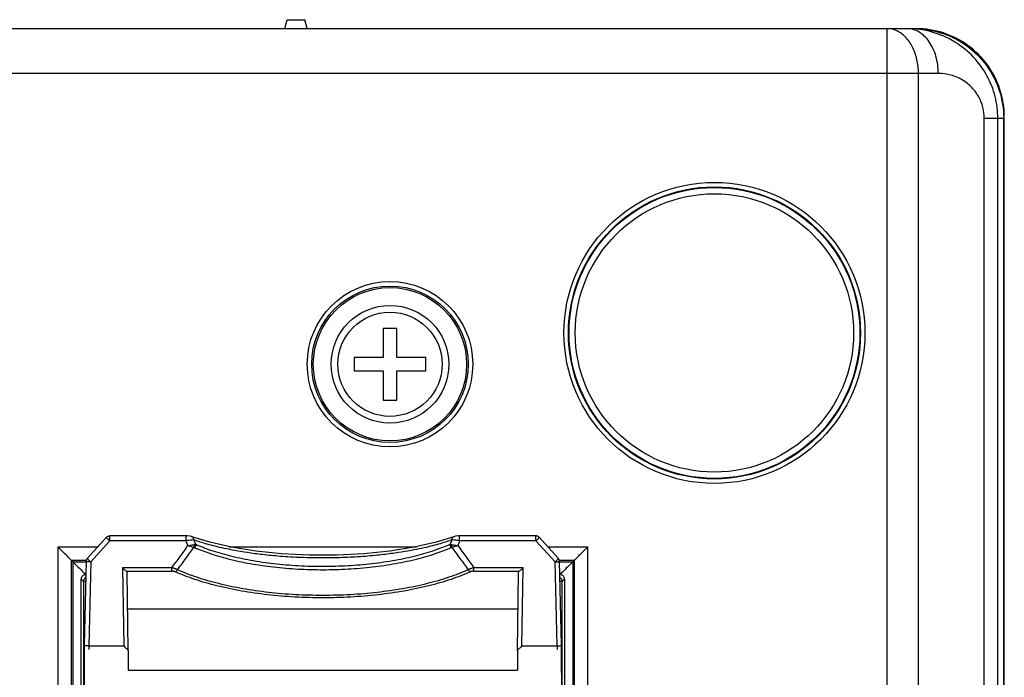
# Model space of a CAD drawing. Header units: inches. Extents: x 0 to 34, y 0 to 22.
# Tile 85 of 86: x 29.356 to 30.456, y 13.35 to 14.085. Entities that reach past the tile are written whole.
import ezdxf

# ---------------------------------------------------------------- set-up
doc = ezdxf.new("R2010")
doc.units = ezdxf.units.IN
doc.header["$LTSCALE"] = 1.87
doc.header["$MEASUREMENT"] = 0
doc.layers.get('0').update_dxf_attribs({"linetype": 'CONTINUOUS'})

msp = doc.modelspace()

# ---------------------------------------------------------------- linework, layer by layer
at = {"color": 7, "linetype": 'CONTINUOUS'}
for p, q in [((29.65172, 14.07466), (29.65422, 14.08466)), ((29.65422, 14.08466), (29.67422, 14.08466)), ((29.67672, 14.07466), (29.67422, 14.08466)), ((23.30858, 14.07466), (30.35703, 14.07466)), ((30.32479, 13.18159), (30.32479, 14.07466)), ((30.32479, 14.02466), (26.76264, 14.02468)), ((30.38185, 14.02466), (30.32479, 14.02466)), ((30.35968, 13.16216), (30.35968, 14.02466)), ((30.43317, 13.97466), (30.45488, 13.97466)), ((30.43317, 13.16216), (30.43317, 13.97466)), ((30.44827, 13.16216), (30.44827, 13.97466)), ((30.45488, 13.16216), (30.45488, 13.97466)), ((30.45557, 13.16327), (30.45557, 13.97616)), ((29.77672, 13.73966), (29.76172, 13.73966)), ((29.76172, 13.73966), (29.76172, 13.70716)), ((29.77672, 13.70716), (29.77672, 13.73966)), ((29.76172, 13.70716), (29.72922, 13.70716)), ((29.72922, 13.70716), (29.72922, 13.69216)), ((29.80922, 13.70716), (29.77672, 13.70716)), ((29.80922, 13.69216), (29.80922, 13.70716)), ((29.72922, 13.69216), (29.76172, 13.69216)), ((29.76172, 13.69216), (29.76172, 13.65966)), ((29.77672, 13.69216), (29.80922, 13.69216)), ((29.77672, 13.65966), (29.77672, 13.69216)), ((29.76172, 13.65966), (29.77672, 13.65966)), ((29.4526, 13.50631), (29.43114, 13.48283)), ((29.45629, 13.50228), (29.43484, 13.4788)), ((29.54137, 13.50793), (29.45629, 13.50793)), ((29.45629, 13.50228), (29.45629, 13.50793)), ((29.54137, 13.50228), (29.45629, 13.50228)), ((29.54137, 13.50228), (29.54137, 13.50793)), ((29.5679, 13.50071), (29.54799, 13.5069)), ((29.54802, 13.50689), (29.54799, 13.5069)), ((29.84042, 13.50689), (29.84045, 13.5069)), ((29.93215, 13.50793), (29.84706, 13.50793)), ((29.84706, 13.50228), (29.84706, 13.50793)), ((29.93215, 13.50228), (29.84706, 13.50228)), ((29.93215, 13.50228), (29.93215, 13.50793)), ((29.9536, 13.4788), (29.93215, 13.50228)), ((29.95729, 13.48283), (29.93584, 13.50631)), ((29.39805, 13.49583), (29.44302, 13.49583)), ((29.39805, 13.49583), (29.39805, 13.30325)), ((29.58946, 13.49583), (29.79899, 13.49583)), ((29.94541, 13.49583), (29.99039, 13.49583)), ((29.99039, 13.29337), (29.99039, 13.49583)), ((29.41304, 13.48083), (29.43003, 13.48083)), ((29.41304, 13.48083), (29.41304, 13.30037)), ((29.41304, 13.48083), (29.41509, 13.47878)), ((29.41509, 13.47878), (29.42982, 13.47878)), ((29.41509, 13.29997), (29.41509, 13.47878)), ((29.42984, 13.47958), (29.42759, 13.38568)), ((29.43484, 13.4788), (29.43259, 13.3849)), ((29.95585, 13.3849), (29.9536, 13.4788)), ((29.9584, 13.48083), (29.97539, 13.48083)), ((29.96084, 13.38568), (29.9586, 13.47958)), ((29.95862, 13.47878), (29.97334, 13.47878)), ((29.97539, 13.48083), (29.97334, 13.47878)), ((29.97334, 13.47878), (29.97334, 13.29559)), ((29.97539, 13.29047), (29.97539, 13.48083)), ((29.52562, 13.47234), (29.4704, 13.47234)), ((29.4704, 13.47234), (29.47174, 13.3849)), ((29.47481, 13.46837), (29.52562, 13.46837)), ((29.47683, 13.37994), (29.47549, 13.46729)), ((29.52562, 13.46837), (29.52562, 13.47234)), ((29.91803, 13.47234), (29.86282, 13.47234)), ((29.86282, 13.46837), (29.86282, 13.47234)), ((29.86282, 13.46837), (29.91362, 13.46837)), ((29.91161, 13.37994), (29.91294, 13.46729)), ((29.91669, 13.3849), (29.91803, 13.47234)), ((29.42435, 13.45953), (29.42435, 13.45966)), ((29.42435, 13.15033), (29.42435, 13.45966)), ((29.42686, 13.45702), (29.42435, 13.45953)), ((29.4293, 13.45702), (29.42686, 13.45702)), ((29.42686, 13.45702), (29.42686, 13.30869)), ((29.42935, 13.46466), (29.42922, 13.46466)), ((29.42947, 13.4644), (29.42922, 13.46466)), ((29.95922, 13.46466), (29.95908, 13.46466)), ((29.96158, 13.45702), (29.95914, 13.45702)), ((29.96408, 13.45953), (29.96158, 13.45702)), ((29.96158, 13.30869), (29.96158, 13.45702)), ((29.96408, 13.45966), (29.96408, 13.15033)), ((29.96408, 13.45953), (29.96408, 13.45966)), ((29.47611, 13.42646), (29.91232, 13.42646)), ((29.42759, 13.38558), (29.42689, 13.19439)), ((29.43259, 13.3849), (29.47174, 13.3849)), ((29.43259, 13.3849), (29.43259, 13.38087)), ((29.47683, 13.37994), (29.47679, 13.35795)), ((29.91161, 13.37994), (29.91164, 13.35795)), ((29.91669, 13.3849), (29.95585, 13.3849)), ((29.95585, 13.3849), (29.95585, 13.38087)), ((29.96154, 13.19439), (29.96085, 13.38558)), ((29.47679, 13.35795), (29.91164, 13.35795))]:
    msp.add_line(p, q, dxfattribs=at)
for points in [[(29.54802, 13.50689), (29.54624, 13.5074), (29.54314, 13.50786), (29.54137, 13.50793)], [(29.84045, 13.5069), (29.82065, 13.50074), (29.79631, 13.49522), (29.76921, 13.49092), (29.74008, 13.48798), (29.70969, 13.48649), (29.67889, 13.48648), (29.6485, 13.48797), (29.61936, 13.49091), (29.59225, 13.4952), (29.5679, 13.50071)], [(29.84706, 13.50793), (29.84541, 13.50787), (29.8423, 13.50743), (29.84042, 13.50689)]]:
    msp.add_lwpolyline(points, dxfattribs=at)
for centre, radius in [((30.13172, 13.73466), 0.16816), ((30.13172, 13.73466), 0.16316), ((30.13172, 13.73466), 0.1625), ((30.13172, 13.73466), 0.1555), ((29.76922, 13.69966), 0.09243), ((29.76922, 13.69966), 0.08743), ((29.76922, 13.69966), 0.08566), ((29.76922, 13.69966), 0.06575), ((29.76922, 13.69966), 0.05825)]:
    msp.add_circle(centre, radius, dxfattribs=at)
for points, knots in [([(30.35968, 14.02466), (30.35968, 14.02985), (30.35858, 14.04002), (30.35375, 14.05398), (30.34609, 14.06529), (30.33619, 14.07283), (30.32844, 14.07466), (30.32479, 14.07466)], [0, 0, 0, 0, 0.2325822, 0.4541984, 0.6562773, 0.8362877, 1, 1, 1, 1]), ([(30.44827, 13.97466), (30.44827, 13.98275), (30.44623, 13.99922), (30.43704, 14.02272), (30.4217, 14.04386), (30.40066, 14.06089), (30.3751, 14.07207), (30.35636, 14.07466), (30.34696, 14.07466)], [0, 0, 0, 0, 0.1539657, 0.3120545, 0.4754286, 0.6452805, 0.8211219, 1, 1, 1, 1]), ([(30.38185, 14.02466), (30.38185, 14.0311), (30.38019, 14.04358), (30.3729, 14.05993), (30.36155, 14.07159), (30.35159, 14.07466), (30.34696, 14.07466)], [0, 0, 0, 0, 0.2893144, 0.5573629, 0.7920703, 1, 1, 1, 1]), ([(30.35485, 14.07466), (30.36528, 14.07466), (30.3863, 14.07134), (30.41462, 14.0569), (30.43713, 14.0344), (30.45157, 14.00609), (30.45488, 13.98509), (30.45488, 13.97466)], [0, 0, 0, 0, 0.2000697, 0.4001128, 0.6001128, 0.8000698, 1, 1, 1, 1]), ([(30.45557, 13.97616), (30.45557, 13.98643), (30.4523, 14.00712), (30.43807, 14.035), (30.41591, 14.05717), (30.38801, 14.07139), (30.36731, 14.07466), (30.35703, 14.07466)], [0, 0, 0, 0, 0.1999302, 0.3998872, 0.5998872, 0.7999303, 1, 1, 1, 1]), ([(30.43317, 13.97466), (30.43318, 13.97871), (30.43214, 13.98696), (30.42747, 13.99872), (30.41969, 14.00928), (30.40903, 14.01779), (30.39609, 14.02337), (30.38661, 14.02466), (30.38185, 14.02466)], [0, 0, 0, 0, 0.1531669, 0.3104676, 0.4734757, 0.6435441, 0.8200995, 1, 1, 1, 1]), ([(29.4526, 13.50631), (29.45288, 13.50661), (29.45358, 13.50721), (29.45485, 13.50779), (29.45582, 13.50793), (29.45629, 13.50793)], [0, 0, 0, 0, 0.2982776, 0.6597596, 1, 1, 1, 1]), ([(29.45629, 13.50228), (29.45583, 13.50269), (29.45499, 13.50344), (29.4538, 13.50475), (29.45319, 13.50516), (29.45264, 13.50619), (29.45267, 13.50628)], [0, 0, 0, 0, 0.3512472, 0.665752, 0.9007175, 1, 1, 1, 1]), ([(29.55013, 13.5034), (29.5493, 13.50337), (29.54745, 13.50321), (29.54453, 13.50283), (29.54245, 13.50247), (29.54137, 13.50228)], [0, 0, 0, 0, 0.2815476, 0.6286369, 1, 1, 1, 1]), ([(29.54354, 13.49706), (29.54317, 13.49793), (29.54244, 13.49966), (29.54173, 13.5014), (29.54137, 13.50228)], [0, 0, 0, 0, 0.5000245, 1, 1, 1, 1]), ([(29.54354, 13.49706), (29.54437, 13.49716), (29.54598, 13.49739), (29.54826, 13.49778), (29.54971, 13.49809), (29.55038, 13.49826)], [0, 0, 0, 0, 0.3610555, 0.7002256, 1, 1, 1, 1]), ([(29.55013, 13.5034), (29.5501, 13.50397), (29.5499, 13.50504), (29.54911, 13.50628), (29.54836, 13.50676), (29.54802, 13.50688)], [0, 0, 0, 0, 0.3964027, 0.749429, 1, 1, 1, 1]), ([(29.55038, 13.49826), (29.55042, 13.49789), (29.55043, 13.49716), (29.55031, 13.49608), (29.55013, 13.49538), (29.55002, 13.49505)], [0, 0, 0, 0, 0.3392169, 0.6758481, 1, 1, 1, 1]), ([(29.55213, 13.49847), (29.55179, 13.49929), (29.55112, 13.50093), (29.55046, 13.50258), (29.55013, 13.5034)], [0, 0, 0, 0, 0.5001607, 1, 1, 1, 1]), ([(29.83831, 13.5034), (29.83593, 13.50254), (29.83096, 13.50087), (29.82306, 13.49849), (29.8142, 13.49613), (29.80402, 13.49376), (29.79206, 13.49136), (29.77787, 13.48899), (29.76094, 13.48675), (29.74101, 13.48482), (29.71845, 13.4835), (29.69431, 13.48302), (29.67017, 13.48349), (29.64758, 13.48481), (29.62762, 13.48673), (29.61065, 13.48898), (29.59643, 13.49135), (29.58445, 13.49375), (29.57425, 13.49613), (29.56538, 13.49849), (29.55748, 13.50087), (29.55251, 13.50254), (29.55013, 13.5034)], [0, 0, 0, 0, 0.0259662, 0.0537974, 0.0847022, 0.1199932, 0.161154, 0.2098154, 0.2677077, 0.3363984, 0.4152654, 0.4996552, 0.5840791, 0.6630465, 0.7318764, 0.7898979, 0.8386601, 0.8798977, 0.9152433, 0.9461832, 0.9740323, 1, 1, 1, 1]), ([(29.55038, 13.49826), (29.55068, 13.49833), (29.55125, 13.49844), (29.55184, 13.49847), (29.55213, 13.49847)], [0, 0, 0, 0, 0.517235, 1, 1, 1, 1]), ([(29.55213, 13.49847), (29.55213, 13.49805), (29.55203, 13.4972), (29.55165, 13.49597), (29.55125, 13.4952), (29.55102, 13.49484)], [0, 0, 0, 0, 0.3243454, 0.6614218, 1, 1, 1, 1]), ([(29.55213, 13.49847), (29.55753, 13.49611), (29.56979, 13.49144), (29.59032, 13.48547), (29.61401, 13.48043), (29.63983, 13.4767), (29.66681, 13.47443), (29.6944, 13.47368), (29.72198, 13.47445), (29.74896, 13.47674), (29.77476, 13.48049), (29.79839, 13.48554), (29.8188, 13.4915), (29.83096, 13.49613), (29.83631, 13.49847)], [0, 0, 0, 0, 0.0609319, 0.135458, 0.2208262, 0.3111248, 0.4049598, 0.5006089, 0.5962726, 0.6900694, 0.7803578, 0.8656821, 0.9396365, 1, 1, 1, 1]), ([(29.83831, 13.5034), (29.83798, 13.50258), (29.83732, 13.50093), (29.83665, 13.49929), (29.83631, 13.49847)], [0, 0, 0, 0, 0.4998391, 1, 1, 1, 1]), ([(29.83631, 13.49847), (29.83631, 13.49805), (29.8364, 13.4972), (29.83678, 13.49597), (29.83718, 13.4952), (29.83742, 13.49484)], [0, 0, 0, 0, 0.3243156, 0.6613948, 1, 1, 1, 1]), ([(29.83631, 13.49847), (29.83659, 13.49847), (29.83718, 13.49844), (29.83776, 13.49833), (29.83805, 13.49826)], [0, 0, 0, 0, 0.4828519, 1, 1, 1, 1]), ([(29.83805, 13.49826), (29.83802, 13.49789), (29.838, 13.49716), (29.83812, 13.49608), (29.8383, 13.49538), (29.83842, 13.49505)], [0, 0, 0, 0, 0.339222, 0.6758395, 1, 1, 1, 1]), ([(29.83805, 13.49826), (29.83873, 13.49809), (29.84018, 13.49778), (29.84246, 13.49739), (29.84407, 13.49716), (29.8449, 13.49706)], [0, 0, 0, 0, 0.2997759, 0.6389419, 1, 1, 1, 1]), ([(29.83831, 13.5034), (29.83833, 13.50397), (29.83853, 13.50504), (29.83933, 13.50628), (29.84008, 13.50676), (29.84042, 13.50689)], [0, 0, 0, 0, 0.3962774, 0.7491871, 1, 1, 1, 1]), ([(29.84706, 13.50228), (29.84599, 13.50247), (29.8439, 13.50283), (29.84098, 13.50321), (29.83914, 13.50337), (29.83831, 13.5034)], [0, 0, 0, 0, 0.3713668, 0.7184534, 1, 1, 1, 1]), ([(29.84706, 13.50228), (29.84671, 13.5014), (29.84599, 13.49966), (29.84526, 13.49793), (29.8449, 13.49706)], [0, 0, 0, 0, 0.4999834, 1, 1, 1, 1]), ([(29.93584, 13.50631), (29.93556, 13.50661), (29.93486, 13.50721), (29.93359, 13.50779), (29.93262, 13.50793), (29.93215, 13.50793)], [0, 0, 0, 0, 0.2982776, 0.6597596, 1, 1, 1, 1]), ([(29.93215, 13.50228), (29.93261, 13.50269), (29.93345, 13.50344), (29.93464, 13.50475), (29.93524, 13.50516), (29.9358, 13.50619), (29.93577, 13.50628)], [0, 0, 0, 0, 0.3512472, 0.665752, 0.9007175, 1, 1, 1, 1]), ([(29.41304, 13.48083), (29.41208, 13.48179), (29.40923, 13.48464), (29.40424, 13.48964), (29.40019, 13.49368), (29.39805, 13.49583)], [0, 0, 0, 0, 0.1915901, 0.5701619, 1, 1, 1, 1]), ([(29.52562, 13.47234), (29.52863, 13.47649), (29.5346, 13.48474), (29.54057, 13.49297), (29.54354, 13.49706)], [0, 0, 0, 0, 0.5037294, 1, 1, 1, 1]), ([(29.53193, 13.47002), (29.53497, 13.47422), (29.541, 13.48257), (29.54703, 13.49091), (29.55002, 13.49505)], [0, 0, 0, 0, 0.5037723, 1, 1, 1, 1]), ([(29.54354, 13.49706), (29.54432, 13.49678), (29.54583, 13.49625), (29.54799, 13.49558), (29.54937, 13.4952), (29.55002, 13.49505)], [0, 0, 0, 0, 0.3667081, 0.7057746, 1, 1, 1, 1]), ([(29.55002, 13.49505), (29.55019, 13.49505), (29.55053, 13.49501), (29.55086, 13.4949), (29.55102, 13.49484)], [0, 0, 0, 0, 0.4912585, 1, 1, 1, 1]), ([(29.55102, 13.49484), (29.55646, 13.49245), (29.56882, 13.48775), (29.58951, 13.48173), (29.61338, 13.47666), (29.6394, 13.4729), (29.6666, 13.47061), (29.6944, 13.46985), (29.72219, 13.47063), (29.74938, 13.47294), (29.77539, 13.47672), (29.7992, 13.4818), (29.81978, 13.48781), (29.83203, 13.49248), (29.83742, 13.49484)], [0, 0, 0, 0, 0.0609319, 0.135458, 0.2208261, 0.3111248, 0.4049598, 0.5006089, 0.5962726, 0.6900694, 0.7803579, 0.865682, 0.9396364, 1, 1, 1, 1]), ([(29.83742, 13.49484), (29.83758, 13.4949), (29.83791, 13.49501), (29.83825, 13.49505), (29.83842, 13.49505)], [0, 0, 0, 0, 0.508862, 1, 1, 1, 1]), ([(29.83842, 13.49505), (29.83906, 13.4952), (29.84045, 13.49558), (29.84261, 13.49625), (29.84411, 13.49678), (29.8449, 13.49706)], [0, 0, 0, 0, 0.2942234, 0.6332821, 1, 1, 1, 1]), ([(29.83842, 13.49505), (29.84141, 13.49091), (29.84744, 13.48257), (29.85347, 13.47422), (29.8565, 13.47002)], [0, 0, 0, 0, 0.4962979, 1, 1, 1, 1]), ([(29.8449, 13.49706), (29.84786, 13.49297), (29.85384, 13.48473), (29.85981, 13.47649), (29.86282, 13.47234)], [0, 0, 0, 0, 0.4963419, 1, 1, 1, 1]), ([(29.97539, 13.48083), (29.97635, 13.48179), (29.9792, 13.48464), (29.9842, 13.48964), (29.98824, 13.49368), (29.99039, 13.49583)], [0, 0, 0, 0, 0.1915901, 0.5701619, 1, 1, 1, 1]), ([(29.41509, 13.47878), (29.41605, 13.47783), (29.4189, 13.47498), (29.42361, 13.47027), (29.42736, 13.46652), (29.42922, 13.46466)], [0, 0, 0, 0, 0.2033688, 0.6052149, 1, 1, 1, 1]), ([(29.43484, 13.4788), (29.43419, 13.47882), (29.43303, 13.47887), (29.43139, 13.47904), (29.43052, 13.47922), (29.42983, 13.47943), (29.42984, 13.47958)], [0, 0, 0, 0, 0.3768334, 0.6970878, 0.9132774, 1, 1, 1, 1]), ([(29.42984, 13.47958), (29.42985, 13.47999), (29.42998, 13.48086), (29.43045, 13.48196), (29.43092, 13.48259), (29.43114, 13.48283)], [0, 0, 0, 0, 0.3450948, 0.7262396, 1, 1, 1, 1]), ([(29.43484, 13.4788), (29.43438, 13.47922), (29.43354, 13.47996), (29.43235, 13.48128), (29.43174, 13.48169), (29.43119, 13.48272), (29.43122, 13.48281)], [0, 0, 0, 0, 0.3508353, 0.6657307, 0.9007226, 1, 1, 1, 1]), ([(29.9536, 13.4788), (29.95406, 13.47922), (29.9549, 13.47996), (29.95609, 13.48128), (29.9567, 13.48169), (29.95725, 13.48272), (29.95722, 13.48281)], [0, 0, 0, 0, 0.3508353, 0.6657307, 0.9007226, 1, 1, 1, 1]), ([(29.9536, 13.4788), (29.95424, 13.47882), (29.95541, 13.47887), (29.95704, 13.47904), (29.95792, 13.47922), (29.95861, 13.47943), (29.9586, 13.47958)], [0, 0, 0, 0, 0.3768334, 0.6970878, 0.9132774, 1, 1, 1, 1]), ([(29.9586, 13.47958), (29.95859, 13.47999), (29.95846, 13.48086), (29.95798, 13.48196), (29.95751, 13.48259), (29.95729, 13.48283)], [0, 0, 0, 0, 0.3450955, 0.72624, 1, 1, 1, 1]), ([(29.97334, 13.47878), (29.97239, 13.47783), (29.96954, 13.47498), (29.96483, 13.47027), (29.96108, 13.46652), (29.95922, 13.46466)], [0, 0, 0, 0, 0.2033688, 0.6052149, 1, 1, 1, 1]), ([(29.4704, 13.47234), (29.47094, 13.47182), (29.47197, 13.47083), (29.47344, 13.4695), (29.47437, 13.4687), (29.47481, 13.46837)], [0, 0, 0, 0, 0.3769537, 0.7235612, 1, 1, 1, 1]), ([(29.47481, 13.46837), (29.47495, 13.46827), (29.47518, 13.46806), (29.47543, 13.46769), (29.47549, 13.46742), (29.47549, 13.46729)], [0, 0, 0, 0, 0.3823391, 0.7135211, 1, 1, 1, 1]), ([(29.53193, 13.47002), (29.53173, 13.47012), (29.5313, 13.47033), (29.53064, 13.47062), (29.52994, 13.47091), (29.52919, 13.47119), (29.52839, 13.47148), (29.52753, 13.47177), (29.5266, 13.47206), (29.52595, 13.47225), (29.52562, 13.47234)], [0, 0, 0, 0, 0.1029237, 0.2097988, 0.3220933, 0.4407432, 0.566897, 0.7009403, 0.8449137, 1, 1, 1, 1]), ([(29.52921, 13.46781), (29.52911, 13.46786), (29.52888, 13.46795), (29.52852, 13.46806), (29.52813, 13.46815), (29.52771, 13.46822), (29.52725, 13.46829), (29.52675, 13.46833), (29.5262, 13.46836), (29.52582, 13.46837), (29.52562, 13.46837)], [0, 0, 0, 0, 0.0962089, 0.197854, 0.3065547, 0.423443, 0.5499073, 0.6866311, 0.8360868, 1, 1, 1, 1]), ([(29.52921, 13.46781), (29.52956, 13.46792), (29.53026, 13.46826), (29.53118, 13.46902), (29.5317, 13.46967), (29.53193, 13.47002)], [0, 0, 0, 0, 0.3089142, 0.6442998, 1, 1, 1, 1]), ([(29.85922, 13.46781), (29.85211, 13.46459), (29.83673, 13.45868), (29.81196, 13.45158), (29.78475, 13.44589), (29.75565, 13.44175), (29.72527, 13.43923), (29.69422, 13.43838), (29.66317, 13.43923), (29.63279, 13.44175), (29.60369, 13.44589), (29.57648, 13.45157), (29.5517, 13.45868), (29.53633, 13.46459), (29.52921, 13.46781)], [0, 0, 0, 0, 0.0694699, 0.146189, 0.2289649, 0.316505, 0.4073883, 0.4999891, 0.59259, 0.6834739, 0.7710161, 0.8537969, 0.9305217, 1, 1, 1, 1]), ([(29.8565, 13.47002), (29.8495, 13.46685), (29.83438, 13.46104), (29.81002, 13.45405), (29.78325, 13.44846), (29.75464, 13.44439), (29.72475, 13.44191), (29.69422, 13.44107), (29.66369, 13.4419), (29.6338, 13.44439), (29.60519, 13.44846), (29.57842, 13.45405), (29.55406, 13.46104), (29.53893, 13.46685), (29.53193, 13.47002)], [0, 0, 0, 0, 0.0694856, 0.1462037, 0.228978, 0.3165156, 0.4073959, 0.499993, 0.59259, 0.6834701, 0.7710091, 0.8537873, 0.9305103, 1, 1, 1, 1]), ([(29.86282, 13.47234), (29.86248, 13.47225), (29.86184, 13.47206), (29.86091, 13.47177), (29.86005, 13.47148), (29.85925, 13.47119), (29.8585, 13.47091), (29.8578, 13.47062), (29.85713, 13.47033), (29.85671, 13.47012), (29.8565, 13.47002)], [0, 0, 0, 0, 0.1550864, 0.2990598, 0.4331031, 0.5592569, 0.6779069, 0.7902013, 0.8970764, 1, 1, 1, 1]), ([(29.85922, 13.46781), (29.85887, 13.46792), (29.85817, 13.46826), (29.85725, 13.46902), (29.85674, 13.46967), (29.8565, 13.47002)], [0, 0, 0, 0, 0.3089159, 0.6443016, 1, 1, 1, 1]), ([(29.86282, 13.46837), (29.86262, 13.46837), (29.86223, 13.46836), (29.86169, 13.46833), (29.86118, 13.46829), (29.86072, 13.46822), (29.8603, 13.46815), (29.85991, 13.46806), (29.85955, 13.46795), (29.85933, 13.46786), (29.85922, 13.46781)], [0, 0, 0, 0, 0.1639133, 0.3133691, 0.4500928, 0.5765572, 0.6934455, 0.8021463, 0.9037913, 1, 1, 1, 1]), ([(29.91294, 13.46729), (29.91295, 13.46742), (29.91301, 13.46769), (29.91325, 13.46806), (29.91349, 13.46827), (29.91362, 13.46837)], [0, 0, 0, 0, 0.2864789, 0.6176609, 1, 1, 1, 1]), ([(29.91803, 13.47234), (29.9175, 13.47182), (29.91646, 13.47083), (29.915, 13.4695), (29.91406, 13.4687), (29.91362, 13.46837)], [0, 0, 0, 0, 0.3769537, 0.7235612, 1, 1, 1, 1]), ([(29.42435, 13.45966), (29.42435, 13.45999), (29.42442, 13.4607), (29.42475, 13.46178), (29.42539, 13.46285), (29.42634, 13.46378), (29.42764, 13.46448), (29.42867, 13.46466), (29.42922, 13.46466)], [0, 0, 0, 0, 0.1267805, 0.2776887, 0.4355731, 0.6037857, 0.7887283, 1, 1, 1, 1]), ([(29.42686, 13.45702), (29.42686, 13.45754), (29.42702, 13.45858), (29.42773, 13.45999), (29.42861, 13.46088), (29.42921, 13.46127), (29.42937, 13.46136)], [0, 0, 0, 0, 0.2941568, 0.5927786, 0.8941404, 1, 1, 1, 1]), ([(29.95906, 13.46136), (29.95922, 13.46127), (29.95981, 13.46089), (29.96069, 13.46001), (29.96141, 13.45859), (29.96158, 13.45754), (29.96158, 13.45702)], [0, 0, 0, 0, 0.1034223, 0.4023116, 0.7011814, 1, 1, 1, 1]), ([(29.96408, 13.45966), (29.96408, 13.45998), (29.96402, 13.4607), (29.96368, 13.46178), (29.96305, 13.46285), (29.96209, 13.46378), (29.96079, 13.46448), (29.95976, 13.46466), (29.95922, 13.46466)], [0, 0, 0, 0, 0.1270054, 0.2778747, 0.4357184, 0.6038878, 0.7887827, 1, 1, 1, 1]), ([(29.43259, 13.3849), (29.43194, 13.38492), (29.43078, 13.38497), (29.42914, 13.38514), (29.42827, 13.38532), (29.42758, 13.38553), (29.42759, 13.38568)], [0, 0, 0, 0, 0.3774491, 0.6980468, 0.9140883, 1, 1, 1, 1]), ([(29.47174, 13.3849), (29.47229, 13.38437), (29.47335, 13.38335), (29.47484, 13.382), (29.47579, 13.38119), (29.47623, 13.38087)], [0, 0, 0, 0, 0.3800792, 0.7279936, 1, 1, 1, 1]), ([(29.47683, 13.37995), (29.47682, 13.38006), (29.47677, 13.38029), (29.47655, 13.3806), (29.47635, 13.38078), (29.47623, 13.38087)], [0, 0, 0, 0, 0.2812938, 0.6117015, 1, 1, 1, 1]), ([(29.9122, 13.38087), (29.91209, 13.38078), (29.91188, 13.3806), (29.91166, 13.38029), (29.91161, 13.38006), (29.91161, 13.37995)], [0, 0, 0, 0, 0.3882985, 0.7187062, 1, 1, 1, 1]), ([(29.91669, 13.3849), (29.91615, 13.38437), (29.91509, 13.38335), (29.9136, 13.382), (29.91265, 13.38119), (29.9122, 13.38087)], [0, 0, 0, 0, 0.3800792, 0.7279936, 1, 1, 1, 1]), ([(29.95585, 13.3849), (29.95649, 13.38492), (29.95766, 13.38497), (29.95929, 13.38514), (29.96017, 13.38532), (29.96085, 13.38553), (29.96084, 13.38568)], [0, 0, 0, 0, 0.3774491, 0.6980468, 0.9140883, 1, 1, 1, 1])]:
    msp.add_open_spline(points, degree=3, knots=knots, dxfattribs=at)

doc.saveas('drawing.dxf')
